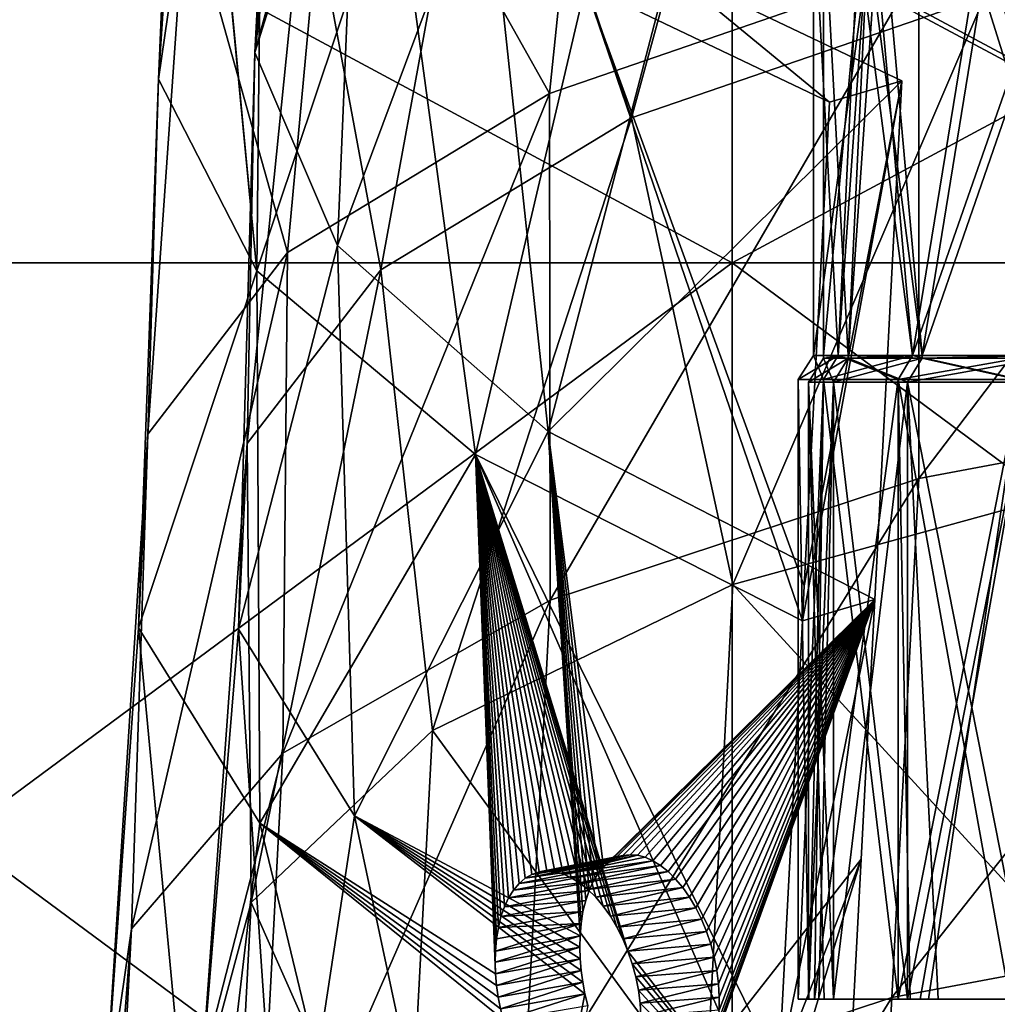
# Model space of a CAD drawing. Extents: x -1633 to 62, y -535 to 375.
# Tile 190 of 256: x -306 to -257, y 122 to 171. Entities that reach past the tile are written whole.
import ezdxf

# ---------------------------------------------------------------- set-up
doc = ezdxf.new("R2010")
doc.units = 0
doc.header["$LTSCALE"] = 33.374815
for name, color, linetype in [('1266', 7, 'CONTINUOUS'), ('1269', 7, 'CONTINUOUS'), ('1270', 7, 'CONTINUOUS'), ('1271', 7, 'CONTINUOUS'), ('1272', 7, 'CONTINUOUS'), ('1279', 7, 'CONTINUOUS'), ('409', 7, 'CONTINUOUS'), ('411', 7, 'CONTINUOUS'), ('54', 7, 'CONTINUOUS'), ('57', 7, 'CONTINUOUS'), ('58', 7, 'CONTINUOUS'), ('59', 7, 'CONTINUOUS'), ('60', 7, 'CONTINUOUS'), ('61', 7, 'CONTINUOUS'), ('62', 7, 'CONTINUOUS'), ('63', 7, 'CONTINUOUS')]:
    doc.layers.add(name, color=color, linetype=linetype)

msp = doc.modelspace()

# ---------------------------------------------------------------- linework, layer by layer
at = {"layer": '1266', "linetype": 'CONTINUOUS'}
for points in [[(-294.241, 169.546, -258.273), (-291.717, 178.9, -283.487), (-292.69, 199.049, -258.531), (-294.241, 169.546, -258.273)], [(-292.393, 192.573, -241.357), (-294.241, 169.546, -258.273), (-292.69, 199.049, -258.531), (-292.393, 192.573, -241.357)], [(-282.723, 187.455, -307.478), (-275.537, 166.303, -330.714), (-267.801, 194.695, -328.799), (-282.723, 187.455, -307.478)], [(-275.537, 166.303, -330.714), (-257.983, 172.356, -349.246), (-267.801, 194.695, -328.799), (-275.537, 166.303, -330.714)], [(-291.64, 190.458, -235.84), (-294.241, 169.546, -258.273), (-292.393, 192.573, -241.357), (-291.64, 190.458, -235.84)], [(-289.05, 186.063, -224.52), (-294.241, 169.546, -258.273), (-291.64, 190.458, -235.84), (-289.05, 186.063, -224.52)], [(-291.717, 178.9, -283.487), (-287.984, 158.745, -308.893), (-282.723, 187.455, -307.478), (-291.717, 178.9, -283.487)], [(-287.984, 158.745, -308.893), (-275.537, 166.303, -330.714), (-282.723, 187.455, -307.478), (-287.984, 158.745, -308.893)], [(-290.143, 159.957, -233.355), (-294.241, 169.546, -258.273), (-289.05, 186.063, -224.52), (-290.143, 159.957, -233.355)], [(-282.767, 179.712, -208.512), (-290.143, 159.957, -233.355), (-289.05, 186.063, -224.52), (-282.767, 179.712, -208.512)], [(-279.67, 150.711, -210.237), (-290.143, 159.957, -233.355), (-282.767, 179.712, -208.512), (-279.67, 150.711, -210.237)], [(-273.705, 173.68, -193.742), (-279.67, 150.711, -210.237), (-282.767, 179.712, -208.512), (-273.705, 173.68, -193.742)], [(-294.619, 150.113, -285.025), (-287.984, 158.745, -308.893), (-291.717, 178.9, -283.487), (-294.619, 150.113, -285.025)], [(-294.241, 169.546, -258.273), (-294.619, 150.113, -285.025), (-291.717, 178.9, -283.487), (-294.241, 169.546, -258.273)], [(-257.983, 172.356, -349.246), (-250.553, 148.592, -365.573), (-236.323, 176.56, -363.436), (-257.983, 172.356, -349.246)], [(-262.104, 168.135, -180.617), (-279.67, 150.711, -210.237), (-273.705, 173.68, -193.742), (-262.104, 168.135, -180.617)], [(-275.537, 166.303, -330.714), (-270.503, 143.104, -348.208), (-257.983, 172.356, -349.246), (-275.537, 166.303, -330.714)], [(-270.503, 143.104, -348.208), (-250.553, 148.592, -365.573), (-257.983, 172.356, -349.246), (-270.503, 143.104, -348.208)], [(-295.062, 140.897, -260.467), (-294.619, 150.113, -285.025), (-294.241, 169.546, -258.273), (-295.062, 140.897, -260.467)], [(-290.143, 159.957, -233.355), (-295.062, 140.897, -260.467), (-294.241, 169.546, -258.273), (-290.143, 159.957, -233.355)], [(-263.453, 142.365, -190.312), (-279.67, 150.711, -210.237), (-262.104, 168.135, -180.617), (-263.453, 142.365, -190.312)], [(-287.984, 158.745, -308.893), (-285.425, 135.864, -326.888), (-275.537, 166.303, -330.714), (-287.984, 158.745, -308.893)], [(-285.425, 135.864, -326.888), (-270.503, 143.104, -348.208), (-275.537, 166.303, -330.714), (-285.425, 135.864, -326.888)], [(-289.289, 131.622, -236.616), (-295.062, 140.897, -260.467), (-290.143, 159.957, -233.355), (-289.289, 131.622, -236.616)], [(-279.67, 150.711, -210.237), (-289.289, 131.622, -236.616), (-290.143, 159.957, -233.355), (-279.67, 150.711, -210.237)], [(-294.619, 150.113, -285.025), (-294.419, 127.31, -302.897), (-287.984, 158.745, -308.893), (-294.619, 150.113, -285.025)], [(-294.419, 127.31, -302.897), (-285.425, 135.864, -326.888), (-287.984, 158.745, -308.893), (-294.419, 127.31, -302.897)], [(-278.092, 125.65, -214.741), (-289.289, 131.622, -236.616), (-279.67, 150.711, -210.237), (-278.092, 125.65, -214.741)], [(-278.039, 126.27, -214.474), (-278.092, 125.65, -214.741), (-279.67, 150.711, -210.237), (-278.039, 126.27, -214.474)], [(-277.945, 126.86, -214.15), (-278.039, 126.27, -214.474), (-279.67, 150.711, -210.237), (-277.945, 126.86, -214.15)], [(-277.812, 127.409, -213.776), (-277.945, 126.86, -214.15), (-279.67, 150.711, -210.237), (-277.812, 127.409, -213.776)], [(-277.642, 127.91, -213.358), (-277.812, 127.409, -213.776), (-279.67, 150.711, -210.237), (-277.642, 127.91, -213.358)], [(-277.436, 128.358, -212.899), (-277.642, 127.91, -213.358), (-279.67, 150.711, -210.237), (-277.436, 128.358, -212.899)], [(-277.196, 128.749, -212.405), (-277.436, 128.358, -212.899), (-279.67, 150.711, -210.237), (-277.196, 128.749, -212.405)], [(-276.927, 129.074, -211.887), (-277.196, 128.749, -212.405), (-279.67, 150.711, -210.237), (-276.927, 129.074, -211.887)], [(-263.453, 142.365, -190.312), (-276.927, 129.074, -211.887), (-279.67, 150.711, -210.237), (-263.453, 142.365, -190.312)], [(-296.943, 117.956, -277.682), (-294.419, 127.31, -302.897), (-294.619, 150.113, -285.025), (-296.943, 117.956, -277.682)], [(-295.062, 140.897, -260.467), (-296.943, 117.956, -277.682), (-294.619, 150.113, -285.025), (-295.062, 140.897, -260.467)], [(-270.503, 143.104, -348.208), (-251.904, 122.797, -375.277), (-250.553, 148.592, -365.573), (-270.503, 143.104, -348.208)], [(-285.425, 135.864, -326.888), (-271.854, 117.309, -357.913), (-270.503, 143.104, -348.208), (-285.425, 135.864, -326.888)], [(-271.854, 117.309, -357.913), (-251.904, 122.797, -375.277), (-270.503, 143.104, -348.208), (-271.854, 117.309, -357.913)], [(-276.63, 129.332, -211.35), (-276.927, 129.074, -211.887), (-263.453, 142.365, -190.312), (-276.63, 129.332, -211.35)], [(-276.309, 129.522, -210.799), (-276.63, 129.332, -211.35), (-263.453, 142.365, -190.312), (-276.309, 129.522, -210.799)], [(-275.967, 129.639, -210.243), (-276.309, 129.522, -210.799), (-263.453, 142.365, -190.312), (-275.967, 129.639, -210.243)], [(-275.609, 129.684, -209.691), (-275.967, 129.639, -210.243), (-263.453, 142.365, -190.312), (-275.609, 129.684, -209.691)], [(-275.238, 129.656, -209.147), (-275.609, 129.684, -209.691), (-263.453, 142.365, -190.312), (-275.238, 129.656, -209.147)], [(-274.858, 129.556, -208.618), (-275.238, 129.656, -209.147), (-263.453, 142.365, -190.312), (-274.858, 129.556, -208.618)], [(-274.475, 129.385, -208.113), (-274.858, 129.556, -208.618), (-263.453, 142.365, -190.312), (-274.475, 129.385, -208.113)], [(-274.092, 129.146, -207.636), (-274.475, 129.385, -208.113), (-263.453, 142.365, -190.312), (-274.092, 129.146, -207.636)], [(-273.713, 128.841, -207.192), (-274.092, 129.146, -207.636), (-263.453, 142.365, -190.312), (-273.713, 128.841, -207.192)], [(-273.345, 128.473, -206.787), (-273.713, 128.841, -207.192), (-263.453, 142.365, -190.312), (-273.345, 128.473, -206.787)], [(-272.992, 128.048, -206.427), (-273.345, 128.473, -206.787), (-263.453, 142.365, -190.312), (-272.992, 128.048, -206.427)], [(-272.657, 127.568, -206.115), (-272.992, 128.048, -206.427), (-263.453, 142.365, -190.312), (-272.657, 127.568, -206.115)], [(-272.346, 127.041, -205.855), (-272.657, 127.568, -206.115), (-263.453, 142.365, -190.312), (-272.346, 127.041, -205.855)], [(-272.065, 126.473, -205.65), (-272.346, 127.041, -205.855), (-263.453, 142.365, -190.312), (-272.065, 126.473, -205.65)], [(-271.816, 125.87, -205.504), (-272.065, 126.473, -205.65), (-263.453, 142.365, -190.312), (-271.816, 125.87, -205.504)], [(-271.602, 125.237, -205.416), (-271.816, 125.87, -205.504), (-263.453, 142.365, -190.312), (-271.602, 125.237, -205.416)], [(-271.43, 124.586, -205.389), (-271.602, 125.237, -205.416), (-263.453, 142.365, -190.312), (-271.43, 124.586, -205.389)], [(-271.585, 119.935, -207.024), (-271.435, 120.395, -206.686), (-263.453, 142.365, -190.312), (-271.585, 119.935, -207.024)], [(-264.129, 129.468, -195.164), (-271.585, 119.935, -207.024), (-263.453, 142.365, -190.312), (-264.129, 129.468, -195.164)], [(-271.435, 120.395, -206.686), (-271.317, 120.89, -206.381), (-263.453, 142.365, -190.312), (-271.435, 120.395, -206.686)], [(-271.3, 123.926, -205.424), (-271.43, 124.586, -205.389), (-263.453, 142.365, -190.312), (-271.3, 123.926, -205.424)], [(-271.317, 120.89, -206.381), (-271.234, 121.413, -206.112), (-263.453, 142.365, -190.312), (-271.317, 120.89, -206.381)], [(-271.216, 123.261, -205.519), (-271.3, 123.926, -205.424), (-263.453, 142.365, -190.312), (-271.216, 123.261, -205.519)], [(-271.234, 121.413, -206.112), (-271.187, 121.956, -205.884), (-263.453, 142.365, -190.312), (-271.234, 121.413, -206.112)], [(-271.178, 122.6, -205.673), (-271.216, 123.261, -205.519), (-263.453, 142.365, -190.312), (-271.178, 122.6, -205.673)], [(-271.187, 121.956, -205.884), (-271.178, 122.6, -205.673), (-263.453, 142.365, -190.312), (-271.187, 121.956, -205.884)], [(-292.845, 108.366, -252.765), (-296.943, 117.956, -277.682), (-295.062, 140.897, -260.467), (-292.845, 108.366, -252.765)], [(-289.289, 131.622, -236.616), (-292.845, 108.366, -252.765), (-295.062, 140.897, -260.467), (-289.289, 131.622, -236.616)], [(-294.419, 127.31, -302.897), (-286.776, 110.069, -336.592), (-285.425, 135.864, -326.888), (-294.419, 127.31, -302.897)], [(-286.776, 110.069, -336.592), (-271.854, 117.309, -357.913), (-285.425, 135.864, -326.888), (-286.776, 110.069, -336.592)], [(-282.372, 99.12, -229.646), (-292.845, 108.366, -252.765), (-289.289, 131.622, -236.616), (-282.372, 99.12, -229.646)], [(-277.848, 122.767, -215.193), (-282.372, 99.12, -229.646), (-289.289, 131.622, -236.616), (-277.848, 122.767, -215.193)], [(-277.848, 122.767, -215.193), (-289.289, 131.622, -236.616), (-277.959, 123.345, -215.199), (-277.848, 122.767, -215.193)], [(-277.959, 123.345, -215.199), (-289.289, 131.622, -236.616), (-278.038, 123.928, -215.157), (-277.959, 123.345, -215.199)], [(-278.038, 123.928, -215.157), (-289.289, 131.622, -236.616), (-278.087, 124.512, -215.066), (-278.038, 123.928, -215.157)], [(-278.087, 124.512, -215.066), (-289.289, 131.622, -236.616), (-278.106, 125.089, -214.927), (-278.087, 124.512, -215.066)], [(-278.106, 125.089, -214.927), (-289.289, 131.622, -236.616), (-278.092, 125.65, -214.741), (-278.106, 125.089, -214.927)], [(-264.804, 116.57, -200.017), (-271.585, 119.935, -207.024), (-264.129, 129.468, -195.164), (-264.804, 116.57, -200.017)], [(-296.943, 117.956, -277.682), (-295.77, 101.514, -312.602), (-294.419, 127.31, -302.897), (-296.943, 117.956, -277.682)], [(-295.77, 101.514, -312.602), (-286.776, 110.069, -336.592), (-294.419, 127.31, -302.897), (-295.77, 101.514, -312.602)], [(-277.708, 122.196, -215.137), (-282.372, 99.12, -229.646), (-277.848, 122.767, -215.193), (-277.708, 122.196, -215.137)], [(-271.854, 117.309, -357.913), (-253.255, 97.002, -384.982), (-251.904, 122.797, -375.277), (-271.854, 117.309, -357.913)]]:
    msp.add_3dface(points, dxfattribs=at)
at = {"layer": '1269', "linetype": 'CONTINUOUS'}
for points in [[(-263.453, 142.365, -190.312), (-262.104, 168.135, -180.617), (-267.046, 141.307, -186.999), (-263.453, 142.365, -190.312)], [(-267.046, 141.307, -186.999), (-262.104, 168.135, -180.617), (-266.955, 143.038, -186.348), (-267.046, 141.307, -186.999)], [(-266.955, 143.038, -186.348), (-262.104, 168.135, -180.617), (-265.696, 167.076, -177.304), (-266.955, 143.038, -186.348)], [(-264.129, 129.468, -195.164), (-263.453, 142.365, -190.312), (-268.214, 118.999, -195.392), (-264.129, 129.468, -195.164)], [(-268.214, 118.999, -195.392), (-263.453, 142.365, -190.312), (-267.046, 141.307, -186.999), (-268.214, 118.999, -195.392)], [(-264.804, 116.57, -200.017), (-264.129, 129.468, -195.164), (-268.397, 115.512, -196.704), (-264.804, 116.57, -200.017)], [(-268.397, 115.512, -196.704), (-264.129, 129.468, -195.164), (-268.214, 118.999, -195.392), (-268.397, 115.512, -196.704)]]:
    msp.add_3dface(points, dxfattribs=at)
at = {"layer": '1270', "linetype": 'CONTINUOUS'}
for points in [[(-265.696, 167.076, -177.304), (-273.705, 173.68, -193.742), (-277.824, 172.874, -191.025), (-265.696, 167.076, -177.304)], [(-262.104, 168.135, -180.617), (-273.705, 173.68, -193.742), (-265.696, 167.076, -177.304), (-262.104, 168.135, -180.617)]]:
    msp.add_3dface(points, dxfattribs=at)
at = {"layer": '1271', "linetype": 'CONTINUOUS'}
for points in [[(-297.408, 192.796, -241.251), (-297.713, 199.183, -258.188), (-299.03, 168.22, -254.083), (-297.408, 192.796, -241.251)], [(-297.713, 199.183, -258.188), (-297.674, 177.595, -279.19), (-299.03, 168.22, -254.083), (-297.713, 199.183, -258.188)], [(-276.872, 193.918, -325.471), (-279.611, 167.508, -333.349), (-290.152, 186.319, -303.426), (-276.872, 193.918, -325.471)], [(-261.26, 173.835, -352.721), (-279.611, 167.508, -333.349), (-276.872, 193.918, -325.471), (-261.26, 173.835, -352.721)], [(-297.408, 192.796, -241.251), (-299.03, 168.22, -254.083), (-294.146, 158.706, -229.472), (-297.408, 192.796, -241.251)], [(-297.362, 192.625, -240.804), (-297.408, 192.796, -241.251), (-294.146, 158.706, -229.472), (-297.362, 192.625, -240.804)], [(-293.866, 185.819, -223.199), (-297.362, 192.625, -240.804), (-294.146, 158.706, -229.472), (-293.866, 185.819, -223.199)], [(-290.152, 186.319, -303.426), (-292.626, 159.608, -310.539), (-297.674, 177.595, -279.19), (-290.152, 186.319, -303.426)], [(-279.611, 167.508, -333.349), (-292.626, 159.608, -310.539), (-290.152, 186.319, -303.426), (-279.611, 167.508, -333.349)], [(-287.297, 179.179, -206.464), (-293.866, 185.819, -223.199), (-294.146, 158.706, -229.472), (-287.297, 179.179, -206.464)], [(-287.297, 179.179, -206.464), (-294.146, 158.706, -229.472), (-283.287, 149.569, -206.697), (-287.297, 179.179, -206.464)], [(-277.824, 172.874, -191.025), (-287.297, 179.179, -206.464), (-283.287, 149.569, -206.697), (-277.824, 172.874, -191.025)], [(-238.911, 152.576, -377.783), (-261.261, 148.386, -363.535), (-238.616, 178.229, -367.554), (-238.911, 152.576, -377.783)], [(-238.616, 178.229, -367.554), (-261.261, 148.386, -363.535), (-261.26, 173.835, -352.721), (-238.616, 178.229, -367.554)], [(-292.626, 159.608, -310.539), (-299.564, 150.585, -285.589), (-297.674, 177.595, -279.19), (-292.626, 159.608, -310.539)], [(-297.674, 177.595, -279.19), (-299.564, 150.585, -285.589), (-299.03, 168.22, -254.083), (-297.674, 177.595, -279.19)], [(-261.26, 173.835, -352.721), (-279.574, 142.327, -344.881), (-279.611, 167.508, -333.349), (-261.26, 173.835, -352.721)], [(-261.261, 148.386, -363.535), (-279.574, 142.327, -344.881), (-261.26, 173.835, -352.721), (-261.261, 148.386, -363.535)], [(-267.046, 141.307, -186.999), (-277.824, 172.874, -191.025), (-283.287, 149.569, -206.697), (-267.046, 141.307, -186.999)], [(-267.046, 141.307, -186.999), (-266.955, 143.038, -186.348), (-277.824, 172.874, -191.025), (-267.046, 141.307, -186.999)], [(-266.955, 143.038, -186.348), (-265.696, 167.076, -177.304), (-277.824, 172.874, -191.025), (-266.955, 143.038, -186.348)], [(-299.564, 150.585, -285.589), (-300.031, 140.951, -259.917), (-299.03, 168.22, -254.083), (-299.564, 150.585, -285.589)], [(-299.03, 168.22, -254.083), (-300.031, 140.951, -259.917), (-294.146, 158.706, -229.472), (-299.03, 168.22, -254.083)], [(-279.574, 142.327, -344.881), (-292.854, 134.729, -322.835), (-279.611, 167.508, -333.349), (-279.574, 142.327, -344.881)], [(-279.611, 167.508, -333.349), (-292.854, 134.729, -322.835), (-292.626, 159.608, -310.539), (-279.611, 167.508, -333.349)], [(-292.854, 134.729, -322.835), (-300.376, 126.005, -298.599), (-292.626, 159.608, -310.539), (-292.854, 134.729, -322.835)], [(-292.626, 159.608, -310.539), (-300.376, 126.005, -298.599), (-299.564, 150.585, -285.589), (-292.626, 159.608, -310.539)], [(-300.031, 140.951, -259.917), (-294.001, 131.254, -234.984), (-294.146, 158.706, -229.472), (-300.031, 140.951, -259.917)], [(-294.146, 158.706, -229.472), (-294.001, 131.254, -234.984), (-283.287, 149.569, -206.697), (-294.146, 158.706, -229.472)], [(-240.262, 126.781, -387.488), (-262.612, 122.591, -373.24), (-238.911, 152.576, -377.783), (-240.262, 126.781, -387.488)], [(-238.911, 152.576, -377.783), (-262.612, 122.591, -373.24), (-261.261, 148.386, -363.535), (-238.911, 152.576, -377.783)], [(-300.376, 126.005, -298.599), (-301.732, 116.63, -273.492), (-299.564, 150.585, -285.589), (-300.376, 126.005, -298.599)], [(-299.564, 150.585, -285.589), (-301.732, 116.63, -273.492), (-300.031, 140.951, -259.917), (-299.564, 150.585, -285.589)], [(-283.287, 149.569, -206.697), (-294.001, 131.254, -234.984), (-282.288, 123.767, -212.458), (-283.287, 149.569, -206.697)], [(-268.397, 115.512, -196.704), (-268.214, 118.999, -195.392), (-283.287, 149.569, -206.697), (-268.397, 115.512, -196.704)], [(-268.397, 115.512, -196.704), (-283.287, 149.569, -206.697), (-275.713, 124.888, -202.528), (-268.397, 115.512, -196.704)], [(-268.214, 118.999, -195.392), (-267.046, 141.307, -186.999), (-283.287, 149.569, -206.697), (-268.214, 118.999, -195.392)], [(-275.713, 124.888, -202.528), (-283.287, 149.569, -206.697), (-275.969, 125.498, -202.681), (-275.713, 124.888, -202.528)], [(-275.969, 125.498, -202.681), (-283.287, 149.569, -206.697), (-276.261, 126.079, -202.896), (-275.969, 125.498, -202.681)], [(-276.261, 126.079, -202.896), (-283.287, 149.569, -206.697), (-276.587, 126.623, -203.17), (-276.261, 126.079, -202.896)], [(-276.587, 126.623, -203.17), (-283.287, 149.569, -206.697), (-276.94, 127.124, -203.501), (-276.587, 126.623, -203.17)], [(-276.94, 127.124, -203.501), (-283.287, 149.569, -206.697), (-277.315, 127.571, -203.884), (-276.94, 127.124, -203.501)], [(-277.315, 127.571, -203.884), (-283.287, 149.569, -206.697), (-277.709, 127.96, -204.317), (-277.315, 127.571, -203.884)], [(-277.709, 127.96, -204.317), (-283.287, 149.569, -206.697), (-278.115, 128.286, -204.794), (-277.709, 127.96, -204.317)], [(-278.115, 128.286, -204.794), (-283.287, 149.569, -206.697), (-278.526, 128.542, -205.307), (-278.115, 128.286, -204.794)], [(-278.526, 128.542, -205.307), (-283.287, 149.569, -206.697), (-278.937, 128.725, -205.849), (-278.526, 128.542, -205.307)], [(-278.937, 128.725, -205.849), (-283.287, 149.569, -206.697), (-279.344, 128.835, -206.415), (-278.937, 128.725, -205.849)], [(-279.344, 128.835, -206.415), (-283.287, 149.569, -206.697), (-279.74, 128.868, -206.995), (-279.344, 128.835, -206.415)], [(-279.74, 128.868, -206.995), (-283.287, 149.569, -206.697), (-280.12, 128.825, -207.58), (-279.74, 128.868, -206.995)], [(-280.12, 128.825, -207.58), (-283.287, 149.569, -206.697), (-280.48, 128.706, -208.164), (-280.12, 128.825, -207.58)], [(-280.48, 128.706, -208.164), (-283.287, 149.569, -206.697), (-280.815, 128.515, -208.737), (-280.48, 128.706, -208.164)], [(-280.815, 128.515, -208.737), (-283.287, 149.569, -206.697), (-281.122, 128.255, -209.291), (-280.815, 128.515, -208.737)], [(-281.122, 128.255, -209.291), (-283.287, 149.569, -206.697), (-281.397, 127.929, -209.82), (-281.122, 128.255, -209.291)], [(-281.397, 127.929, -209.82), (-283.287, 149.569, -206.697), (-281.641, 127.54, -210.319), (-281.397, 127.929, -209.82)], [(-281.641, 127.54, -210.319), (-283.287, 149.569, -206.697), (-281.848, 127.098, -210.778), (-281.641, 127.54, -210.319)], [(-281.848, 127.098, -210.778), (-283.287, 149.569, -206.697), (-282.018, 126.607, -211.194), (-281.848, 127.098, -210.778)], [(-282.018, 126.607, -211.194), (-283.287, 149.569, -206.697), (-282.149, 126.07, -211.562), (-282.018, 126.607, -211.194)], [(-282.149, 126.07, -211.562), (-283.287, 149.569, -206.697), (-282.242, 125.495, -211.88), (-282.149, 126.07, -211.562)], [(-282.242, 125.495, -211.88), (-283.287, 149.569, -206.697), (-282.295, 124.892, -212.14), (-282.242, 125.495, -211.88)], [(-282.295, 124.892, -212.14), (-283.287, 149.569, -206.697), (-282.307, 124.338, -212.322), (-282.295, 124.892, -212.14)], [(-282.307, 124.338, -212.322), (-283.287, 149.569, -206.697), (-282.288, 123.767, -212.458), (-282.307, 124.338, -212.322)], [(-262.612, 122.591, -373.24), (-280.925, 116.532, -354.585), (-261.261, 148.386, -363.535), (-262.612, 122.591, -373.24)], [(-261.261, 148.386, -363.535), (-280.925, 116.532, -354.585), (-279.574, 142.327, -344.881), (-261.261, 148.386, -363.535)], [(-280.925, 116.532, -354.585), (-294.205, 108.934, -332.54), (-279.574, 142.327, -344.881), (-280.925, 116.532, -354.585)], [(-279.574, 142.327, -344.881), (-294.205, 108.934, -332.54), (-292.854, 134.729, -322.835), (-279.574, 142.327, -344.881)], [(-301.732, 116.63, -273.492), (-296.848, 107.115, -248.882), (-300.031, 140.951, -259.917), (-301.732, 116.63, -273.492)], [(-300.031, 140.951, -259.917), (-296.848, 107.115, -248.882), (-294.001, 131.254, -234.984), (-300.031, 140.951, -259.917)], [(-294.205, 108.934, -332.54), (-301.727, 100.209, -308.304), (-292.854, 134.729, -322.835), (-294.205, 108.934, -332.54)], [(-292.854, 134.729, -322.835), (-301.727, 100.209, -308.304), (-300.376, 126.005, -298.599), (-292.854, 134.729, -322.835)], [(-296.848, 107.115, -248.882), (-285.989, 97.978, -226.107), (-294.001, 131.254, -234.984), (-296.848, 107.115, -248.882)], [(-294.001, 131.254, -234.984), (-285.989, 97.978, -226.107), (-281.899, 121.469, -212.508), (-294.001, 131.254, -234.984)], [(-282.04, 122.025, -212.569), (-294.001, 131.254, -234.984), (-281.899, 121.469, -212.508), (-282.04, 122.025, -212.569)], [(-294.001, 131.254, -234.984), (-282.04, 122.025, -212.569), (-282.154, 122.605, -212.582), (-294.001, 131.254, -234.984)], [(-282.288, 123.767, -212.458), (-294.001, 131.254, -234.984), (-282.237, 123.187, -212.545), (-282.288, 123.767, -212.458)], [(-282.237, 123.187, -212.545), (-294.001, 131.254, -234.984), (-282.154, 122.605, -212.582), (-282.237, 123.187, -212.545)], [(-241.613, 100.986, -397.193), (-263.963, 96.796, -382.945), (-240.262, 126.781, -387.488), (-241.613, 100.986, -397.193)], [(-240.262, 126.781, -387.488), (-263.963, 96.796, -382.945), (-262.612, 122.591, -373.24), (-240.262, 126.781, -387.488)], [(-301.727, 100.209, -308.304), (-303.083, 90.835, -283.197), (-300.376, 126.005, -298.599), (-301.727, 100.209, -308.304)], [(-300.376, 126.005, -298.599), (-303.083, 90.835, -283.197), (-301.732, 116.63, -273.492), (-300.376, 126.005, -298.599)], [(-275.495, 124.252, -202.435), (-268.397, 115.512, -196.704), (-275.713, 124.888, -202.528), (-275.495, 124.252, -202.435)], [(-275.32, 123.606, -202.405), (-268.397, 115.512, -196.704), (-275.495, 124.252, -202.435), (-275.32, 123.606, -202.405)], [(-275.19, 122.954, -202.436), (-268.397, 115.512, -196.704), (-275.32, 123.606, -202.405), (-275.19, 122.954, -202.436)], [(-275.105, 122.302, -202.526), (-268.397, 115.512, -196.704), (-275.19, 122.954, -202.436), (-275.105, 122.302, -202.526)], [(-263.963, 96.796, -382.945), (-282.276, 90.737, -364.29), (-262.612, 122.591, -373.24), (-263.963, 96.796, -382.945)], [(-262.612, 122.591, -373.24), (-282.276, 90.737, -364.29), (-280.925, 116.532, -354.585), (-262.612, 122.591, -373.24)], [(-275.067, 121.656, -202.676), (-268.397, 115.512, -196.704), (-275.105, 122.302, -202.526), (-275.067, 121.656, -202.676)]]:
    msp.add_3dface(points, dxfattribs=at)
at = {"layer": '1272', "linetype": 'CONTINUOUS'}
for points in [[(-278.106, 125.089, -214.927), (-278.092, 125.65, -214.741), (-282.307, 124.338, -212.322), (-278.106, 125.089, -214.927)], [(-278.092, 125.65, -214.741), (-282.295, 124.892, -212.14), (-282.307, 124.338, -212.322), (-278.092, 125.65, -214.741)], [(-278.106, 125.089, -214.927), (-282.307, 124.338, -212.322), (-282.288, 123.767, -212.458), (-278.106, 125.089, -214.927)], [(-278.087, 124.512, -215.066), (-278.106, 125.089, -214.927), (-282.288, 123.767, -212.458), (-278.087, 124.512, -215.066)], [(-278.087, 124.512, -215.066), (-282.288, 123.767, -212.458), (-282.237, 123.187, -212.545), (-278.087, 124.512, -215.066)], [(-278.038, 123.928, -215.157), (-278.087, 124.512, -215.066), (-282.237, 123.187, -212.545), (-278.038, 123.928, -215.157)], [(-278.038, 123.928, -215.157), (-282.237, 123.187, -212.545), (-282.154, 122.605, -212.582), (-278.038, 123.928, -215.157)], [(-277.959, 123.345, -215.199), (-278.038, 123.928, -215.157), (-282.154, 122.605, -212.582), (-277.959, 123.345, -215.199)], [(-282.04, 122.025, -212.569), (-277.959, 123.345, -215.199), (-282.154, 122.605, -212.582), (-282.04, 122.025, -212.569)], [(-277.848, 122.767, -215.193), (-277.959, 123.345, -215.199), (-282.04, 122.025, -212.569), (-277.848, 122.767, -215.193)], [(-277.848, 122.767, -215.193), (-282.04, 122.025, -212.569), (-281.899, 121.469, -212.508), (-277.848, 122.767, -215.193)], [(-277.708, 122.196, -215.137), (-277.848, 122.767, -215.193), (-281.899, 121.469, -212.508), (-277.708, 122.196, -215.137)]]:
    msp.add_3dface(points, dxfattribs=at)
at = {"layer": '1279', "linetype": 'CONTINUOUS'}
for points in [[(-275.967, 129.639, -210.243), (-275.609, 129.684, -209.691), (-279.74, 128.868, -206.995), (-275.967, 129.639, -210.243)], [(-275.609, 129.684, -209.691), (-279.344, 128.835, -206.415), (-279.74, 128.868, -206.995), (-275.609, 129.684, -209.691)], [(-275.609, 129.684, -209.691), (-275.238, 129.656, -209.147), (-279.344, 128.835, -206.415), (-275.609, 129.684, -209.691)], [(-276.927, 129.074, -211.887), (-276.63, 129.332, -211.35), (-280.815, 128.515, -208.737), (-276.927, 129.074, -211.887)], [(-276.63, 129.332, -211.35), (-280.48, 128.706, -208.164), (-280.815, 128.515, -208.737), (-276.63, 129.332, -211.35)], [(-276.63, 129.332, -211.35), (-276.309, 129.522, -210.799), (-280.48, 128.706, -208.164), (-276.63, 129.332, -211.35)], [(-276.309, 129.522, -210.799), (-280.12, 128.825, -207.58), (-280.48, 128.706, -208.164), (-276.309, 129.522, -210.799)], [(-276.309, 129.522, -210.799), (-275.967, 129.639, -210.243), (-280.12, 128.825, -207.58), (-276.309, 129.522, -210.799)], [(-275.967, 129.639, -210.243), (-279.74, 128.868, -206.995), (-280.12, 128.825, -207.58), (-275.967, 129.639, -210.243)], [(-275.238, 129.656, -209.147), (-278.937, 128.725, -205.849), (-279.344, 128.835, -206.415), (-275.238, 129.656, -209.147)], [(-275.238, 129.656, -209.147), (-274.858, 129.556, -208.618), (-278.937, 128.725, -205.849), (-275.238, 129.656, -209.147)], [(-274.858, 129.556, -208.618), (-274.475, 129.385, -208.113), (-278.937, 128.725, -205.849), (-274.858, 129.556, -208.618)], [(-274.475, 129.385, -208.113), (-278.526, 128.542, -205.307), (-278.937, 128.725, -205.849), (-274.475, 129.385, -208.113)], [(-274.475, 129.385, -208.113), (-274.092, 129.146, -207.636), (-278.526, 128.542, -205.307), (-274.475, 129.385, -208.113)], [(-277.436, 128.358, -212.899), (-277.196, 128.749, -212.405), (-281.397, 127.929, -209.82), (-277.436, 128.358, -212.899)], [(-277.196, 128.749, -212.405), (-281.122, 128.255, -209.291), (-281.397, 127.929, -209.82), (-277.196, 128.749, -212.405)], [(-277.196, 128.749, -212.405), (-276.927, 129.074, -211.887), (-281.122, 128.255, -209.291), (-277.196, 128.749, -212.405)], [(-276.927, 129.074, -211.887), (-280.815, 128.515, -208.737), (-281.122, 128.255, -209.291), (-276.927, 129.074, -211.887)], [(-274.092, 129.146, -207.636), (-278.115, 128.286, -204.794), (-278.526, 128.542, -205.307), (-274.092, 129.146, -207.636)], [(-274.092, 129.146, -207.636), (-273.713, 128.841, -207.192), (-278.115, 128.286, -204.794), (-274.092, 129.146, -207.636)], [(-273.713, 128.841, -207.192), (-277.709, 127.96, -204.317), (-278.115, 128.286, -204.794), (-273.713, 128.841, -207.192)], [(-273.713, 128.841, -207.192), (-273.345, 128.473, -206.787), (-277.709, 127.96, -204.317), (-273.713, 128.841, -207.192)], [(-277.642, 127.91, -213.358), (-277.436, 128.358, -212.899), (-281.641, 127.54, -210.319), (-277.642, 127.91, -213.358)], [(-277.436, 128.358, -212.899), (-281.397, 127.929, -209.82), (-281.641, 127.54, -210.319), (-277.436, 128.358, -212.899)], [(-273.345, 128.473, -206.787), (-277.315, 127.571, -203.884), (-277.709, 127.96, -204.317), (-273.345, 128.473, -206.787)], [(-273.345, 128.473, -206.787), (-272.992, 128.048, -206.427), (-277.315, 127.571, -203.884), (-273.345, 128.473, -206.787)], [(-277.812, 127.409, -213.776), (-277.642, 127.91, -213.358), (-281.848, 127.098, -210.778), (-277.812, 127.409, -213.776)], [(-277.642, 127.91, -213.358), (-281.641, 127.54, -210.319), (-281.848, 127.098, -210.778), (-277.642, 127.91, -213.358)], [(-272.992, 128.048, -206.427), (-276.94, 127.124, -203.501), (-277.315, 127.571, -203.884), (-272.992, 128.048, -206.427)], [(-272.992, 128.048, -206.427), (-272.657, 127.568, -206.115), (-276.94, 127.124, -203.501), (-272.992, 128.048, -206.427)], [(-277.945, 126.86, -214.15), (-277.812, 127.409, -213.776), (-282.018, 126.607, -211.194), (-277.945, 126.86, -214.15)], [(-277.812, 127.409, -213.776), (-281.848, 127.098, -210.778), (-282.018, 126.607, -211.194), (-277.812, 127.409, -213.776)], [(-272.657, 127.568, -206.115), (-276.587, 126.623, -203.17), (-276.94, 127.124, -203.501), (-272.657, 127.568, -206.115)], [(-272.657, 127.568, -206.115), (-272.346, 127.041, -205.855), (-276.587, 126.623, -203.17), (-272.657, 127.568, -206.115)], [(-278.039, 126.27, -214.474), (-277.945, 126.86, -214.15), (-282.149, 126.07, -211.562), (-278.039, 126.27, -214.474)], [(-277.945, 126.86, -214.15), (-282.018, 126.607, -211.194), (-282.149, 126.07, -211.562), (-277.945, 126.86, -214.15)], [(-272.346, 127.041, -205.855), (-276.261, 126.079, -202.896), (-276.587, 126.623, -203.17), (-272.346, 127.041, -205.855)], [(-272.346, 127.041, -205.855), (-272.065, 126.473, -205.65), (-276.261, 126.079, -202.896), (-272.346, 127.041, -205.855)], [(-278.092, 125.65, -214.741), (-278.039, 126.27, -214.474), (-282.295, 124.892, -212.14), (-278.092, 125.65, -214.741)], [(-278.039, 126.27, -214.474), (-282.242, 125.495, -211.88), (-282.295, 124.892, -212.14), (-278.039, 126.27, -214.474)], [(-278.039, 126.27, -214.474), (-282.149, 126.07, -211.562), (-282.242, 125.495, -211.88), (-278.039, 126.27, -214.474)], [(-272.065, 126.473, -205.65), (-275.969, 125.498, -202.681), (-276.261, 126.079, -202.896), (-272.065, 126.473, -205.65)], [(-272.065, 126.473, -205.65), (-271.816, 125.87, -205.504), (-275.969, 125.498, -202.681), (-272.065, 126.473, -205.65)], [(-271.816, 125.87, -205.504), (-275.713, 124.888, -202.528), (-275.969, 125.498, -202.681), (-271.816, 125.87, -205.504)], [(-271.816, 125.87, -205.504), (-271.602, 125.237, -205.416), (-275.713, 124.888, -202.528), (-271.816, 125.87, -205.504)], [(-271.602, 125.237, -205.416), (-275.495, 124.252, -202.435), (-275.713, 124.888, -202.528), (-271.602, 125.237, -205.416)], [(-271.602, 125.237, -205.416), (-271.43, 124.586, -205.389), (-275.495, 124.252, -202.435), (-271.602, 125.237, -205.416)], [(-271.43, 124.586, -205.389), (-275.32, 123.606, -202.405), (-275.495, 124.252, -202.435), (-271.43, 124.586, -205.389)], [(-271.43, 124.586, -205.389), (-271.3, 123.926, -205.424), (-275.32, 123.606, -202.405), (-271.43, 124.586, -205.389)], [(-271.3, 123.926, -205.424), (-275.19, 122.954, -202.436), (-275.32, 123.606, -202.405), (-271.3, 123.926, -205.424)], [(-271.3, 123.926, -205.424), (-271.216, 123.261, -205.519), (-275.19, 122.954, -202.436), (-271.3, 123.926, -205.424)], [(-271.216, 123.261, -205.519), (-275.105, 122.302, -202.526), (-275.19, 122.954, -202.436), (-271.216, 123.261, -205.519)], [(-271.216, 123.261, -205.519), (-271.178, 122.6, -205.673), (-275.105, 122.302, -202.526), (-271.216, 123.261, -205.519)], [(-271.178, 122.6, -205.673), (-275.067, 121.656, -202.676), (-275.105, 122.302, -202.526), (-271.178, 122.6, -205.673)], [(-271.178, 122.6, -205.673), (-271.187, 121.956, -205.884), (-275.067, 121.656, -202.676), (-271.178, 122.6, -205.673)]]:
    msp.add_3dface(points, dxfattribs=at)
at = {"layer": '409', "color": 7, "linetype": 'CONTINUOUS'}
for points in [[(-347.429, 102.148, -200.476), (-347.429, 159.099, -159.099), (-270.544, 102.148, -200.476), (-347.429, 102.148, -200.476)], [(-270.544, 102.148, -200.476), (-347.429, 159.099, -159.099), (-270.544, 159.099, -159.099), (-270.544, 102.148, -200.476)], [(-270.544, 102.148, -200.476), (-270.544, 159.099, -159.099), (-193.658, 102.148, -200.476), (-270.544, 102.148, -200.476)], [(-193.658, 102.148, -200.476), (-270.544, 159.099, -159.099), (-193.658, 159.099, -159.099), (-193.658, 102.148, -200.476)]]:
    msp.add_3dface(points, dxfattribs=at)
at = {"layer": '411', "color": 7, "linetype": 'CONTINUOUS'}
for points in [[(-270.544, 159.099, -159.099), (-347.429, 159.099, -159.099), (-347.429, 200.476, -102.148), (-270.544, 159.099, -159.099)], [(-270.544, 159.099, -159.099), (-347.429, 200.476, -102.148), (-270.544, 200.476, -102.148), (-270.544, 159.099, -159.099)], [(-347.429, 200.476, 102.148), (-347.429, 159.099, 159.099), (-270.544, 200.476, 102.148), (-347.429, 200.476, 102.148)], [(-270.544, 200.476, 102.148), (-347.429, 159.099, 159.099), (-270.544, 159.099, 159.099), (-270.544, 200.476, 102.148)], [(-193.658, 159.099, -159.099), (-270.544, 159.099, -159.099), (-270.544, 200.476, -102.148), (-193.658, 159.099, -159.099)], [(-193.658, 159.099, -159.099), (-270.544, 200.476, -102.148), (-193.658, 200.476, -102.148), (-193.658, 159.099, -159.099)], [(-270.544, 200.476, 102.148), (-270.544, 159.099, 159.099), (-193.658, 200.476, 102.148), (-270.544, 200.476, 102.148)], [(-193.658, 200.476, 102.148), (-270.544, 159.099, 159.099), (-193.658, 159.099, 159.099), (-193.658, 200.476, 102.148)], [(-347.429, 159.099, 159.099), (-347.429, 102.148, 200.476), (-270.544, 159.099, 159.099), (-347.429, 159.099, 159.099)], [(-270.544, 159.099, 159.099), (-347.429, 102.148, 200.476), (-270.544, 102.148, 200.476), (-270.544, 159.099, 159.099)], [(-270.544, 159.099, 159.099), (-270.544, 102.148, 200.476), (-193.658, 159.099, 159.099), (-270.544, 159.099, 159.099)], [(-193.658, 159.099, 159.099), (-270.544, 102.148, 200.476), (-193.658, 102.148, 200.476), (-193.658, 159.099, 159.099)]]:
    msp.add_3dface(points, dxfattribs=at)
at = {"layer": '54', "color": 7, "linetype": 'CONTINUOUS'}
for points in [[(-263.98, 181.328, 19.813), (-261.581, 154.5, 31.056), (-256.547, 185.331, 40.674), (-263.98, 181.328, 19.813)], [(-261.581, 154.5, 31.056), (-255.546, 154.5, 45.626), (-256.547, 185.331, 40.674), (-261.581, 154.5, 31.056)], [(-256.547, 168.897, -44.974), (-263.98, 172.9, -24.113), (-256.547, 182.791, -49.037), (-256.547, 168.897, -44.974)], [(-266.5, 177.114, -2.15), (-265.263, 154.5, 15.722), (-263.98, 181.328, 19.813), (-266.5, 177.114, -2.15)], [(-265.263, 154.5, 15.722), (-261.581, 154.5, 31.056), (-263.98, 181.328, 19.813), (-265.263, 154.5, 15.722)], [(-266.5, 154.5), (-265.263, 154.5, 15.722), (-266.5, 177.114, -2.15), (-266.5, 154.5)], [(-263.98, 172.9, -24.113), (-266.5, 154.5), (-266.5, 177.114, -2.15), (-263.98, 172.9, -24.113)], [(-265.263, 154.5, -15.722), (-266.5, 154.5), (-263.98, 172.9, -24.113), (-265.263, 154.5, -15.722)], [(-261.581, 154.5, -31.056), (-265.263, 154.5, -15.722), (-263.98, 172.9, -24.113), (-261.581, 154.5, -31.056)], [(-256.547, 168.897, -44.974), (-261.581, 154.5, -31.056), (-263.98, 172.9, -24.113), (-256.547, 168.897, -44.974)], [(-255.546, 154.5, -45.626), (-261.581, 154.5, -31.056), (-256.547, 168.897, -44.974), (-255.546, 154.5, -45.626)]]:
    msp.add_3dface(points, dxfattribs=at)
at = {"layer": '57', "color": 7, "linetype": 'CONTINUOUS'}
for points in [[(-263.493, 172.921, -24.003), (-256.097, 168.937, -44.761), (-263.493, 190.698, -29.202), (-263.493, 172.921, -24.003)], [(-263.493, 190.698, -29.202), (-256.097, 168.937, -44.761), (-256.097, 182.871, -48.835), (-263.493, 190.698, -29.202)], [(-256.097, 185.291, 40.461), (-261.106, 154.5, 30.901), (-263.493, 181.307, 19.703), (-256.097, 185.291, 40.461)], [(-255.101, 154.5, 45.399), (-261.106, 154.5, 30.901), (-256.097, 185.291, 40.461), (-255.101, 154.5, 45.399)], [(-264.769, 154.5, 15.643), (-266, 154.5), (-263.493, 181.307, 19.703), (-264.769, 154.5, 15.643)], [(-263.493, 181.307, 19.703), (-266, 154.5), (-266, 177.114, -2.15), (-263.493, 181.307, 19.703)], [(-261.106, 154.5, 30.901), (-264.769, 154.5, 15.643), (-263.493, 181.307, 19.703), (-261.106, 154.5, 30.901)], [(-266, 154.5), (-264.769, 154.5, -15.643), (-266, 177.114, -2.15), (-266, 154.5)], [(-266, 177.114, -2.15), (-264.769, 154.5, -15.643), (-263.493, 172.921, -24.003), (-266, 177.114, -2.15)], [(-264.769, 154.5, -15.643), (-261.106, 154.5, -30.901), (-263.493, 172.921, -24.003), (-264.769, 154.5, -15.643)], [(-263.493, 172.921, -24.003), (-261.106, 154.5, -30.901), (-256.097, 168.937, -44.761), (-263.493, 172.921, -24.003)], [(-261.106, 154.5, -30.901), (-255.101, 154.5, -45.399), (-256.097, 168.937, -44.761), (-261.106, 154.5, -30.901)]]:
    msp.add_3dface(points, dxfattribs=at)
at = {"layer": '58', "color": 7, "linetype": 'CONTINUOUS'}
for points in [[(-264.769, 154.5, -15.643), (-266, 154.5), (-264.769, 154.356, -15.643), (-264.769, 154.5, -15.643)], [(-266, 154.5), (-264.769, 154.5, 15.643), (-266, 154.356), (-266, 154.5)], [(-264.769, 154.356, -15.643), (-266, 154.5), (-266, 154.356), (-264.769, 154.356, -15.643)], [(-266, 154.356), (-264.769, 154.5, 15.643), (-264.769, 154.356, 15.643), (-266, 154.356)], [(-261.106, 154.5, -30.901), (-264.769, 154.5, -15.643), (-261.106, 154.356, -30.902), (-261.106, 154.5, -30.901)], [(-261.106, 154.356, -30.902), (-264.769, 154.5, -15.643), (-264.769, 154.356, -15.643), (-261.106, 154.356, -30.902)], [(-264.769, 154.5, 15.643), (-261.106, 154.5, 30.901), (-264.769, 154.356, 15.643), (-264.769, 154.5, 15.643)], [(-264.769, 154.356, 15.643), (-261.106, 154.5, 30.901), (-261.106, 154.356, 30.902), (-264.769, 154.356, 15.643)], [(-255.101, 154.5, -45.399), (-261.106, 154.5, -30.901), (-261.106, 154.356, -30.902), (-255.101, 154.5, -45.399)], [(-255.101, 154.356, -45.399), (-255.101, 154.5, -45.399), (-261.106, 154.356, -30.902), (-255.101, 154.356, -45.399)], [(-261.106, 154.5, 30.901), (-255.101, 154.5, 45.399), (-261.106, 154.356, 30.902), (-261.106, 154.5, 30.901)], [(-261.106, 154.356, 30.902), (-255.101, 154.5, 45.399), (-255.101, 154.356, 45.399), (-261.106, 154.356, 30.902)]]:
    msp.add_3dface(points, dxfattribs=at)
at = {"layer": '59', "color": 7, "linetype": 'CONTINUOUS'}
for points in [[(-266, 154.356), (-264.769, 154.356, 15.643), (-266.75, 153.159), (-266, 154.356)], [(-265.51, 153.159, -15.761), (-266, 154.356), (-266.75, 153.159), (-265.51, 153.159, -15.761)], [(-266.75, 153.159), (-264.769, 154.356, 15.643), (-265.51, 153.159, 15.761), (-266.75, 153.159)], [(-264.769, 154.356, -15.643), (-266, 154.356), (-265.51, 153.159, -15.761), (-264.769, 154.356, -15.643)], [(-261.819, 153.159, -31.133), (-264.769, 154.356, -15.643), (-265.51, 153.159, -15.761), (-261.819, 153.159, -31.133)], [(-264.769, 154.356, 15.643), (-261.106, 154.356, 30.902), (-265.51, 153.159, 15.761), (-264.769, 154.356, 15.643)], [(-265.51, 153.159, 15.761), (-261.106, 154.356, 30.902), (-261.819, 153.159, 31.133), (-265.51, 153.159, 15.761)], [(-261.106, 154.356, -30.902), (-264.769, 154.356, -15.643), (-261.819, 153.159, -31.133), (-261.106, 154.356, -30.902)], [(-255.769, 153.159, -45.74), (-261.106, 154.356, -30.902), (-261.819, 153.159, -31.133), (-255.769, 153.159, -45.74)], [(-261.106, 154.356, 30.902), (-255.101, 154.356, 45.399), (-261.819, 153.159, 31.133), (-261.106, 154.356, 30.902)], [(-261.819, 153.159, 31.133), (-255.101, 154.356, 45.399), (-255.769, 153.159, 45.74), (-261.819, 153.159, 31.133)], [(-255.101, 154.356, -45.399), (-261.106, 154.356, -30.902), (-255.769, 153.159, -45.74), (-255.101, 154.356, -45.399)]]:
    msp.add_3dface(points, dxfattribs=at)
at = {"layer": '60', "color": 7, "linetype": 'CONTINUOUS'}
for points in [[(-265.51, 153.159, -15.761), (-266.75, 153.159), (-265.509, 122.5, -15.761), (-265.51, 153.159, -15.761)], [(-266.75, 153.159), (-265.51, 153.159, 15.761), (-266.75, 122.5), (-266.75, 153.159)], [(-265.509, 122.5, -15.761), (-266.75, 153.159), (-265.958, 122.5, -12.609), (-265.509, 122.5, -15.761)], [(-265.958, 122.5, -12.609), (-266.75, 153.159), (-266.75, 122.5), (-265.958, 122.5, -12.609)], [(-266.75, 122.5), (-265.51, 153.159, 15.761), (-266.232, 122.5, 10.207), (-266.75, 122.5)], [(-266.232, 122.5, 10.207), (-265.51, 153.159, 15.761), (-265.509, 122.5, 15.761), (-266.232, 122.5, 10.207)], [(-261.819, 153.159, -31.133), (-265.51, 153.159, -15.761), (-261.819, 122.5, -31.134), (-261.819, 153.159, -31.133)], [(-261.819, 122.5, -31.134), (-265.51, 153.159, -15.761), (-265.509, 122.5, -15.761), (-261.819, 122.5, -31.134)], [(-265.51, 153.159, 15.761), (-261.819, 153.159, 31.133), (-265.509, 122.5, 15.761), (-265.51, 153.159, 15.761)], [(-265.509, 122.5, 15.761), (-261.819, 153.159, 31.133), (-261.819, 122.5, 31.134), (-265.509, 122.5, 15.761)], [(-255.769, 153.159, -45.74), (-261.819, 153.159, -31.133), (-255.769, 122.5, -45.74), (-255.769, 153.159, -45.74)], [(-255.769, 122.5, -45.74), (-261.819, 153.159, -31.133), (-260.304, 122.5, -35.458), (-255.769, 122.5, -45.74)], [(-260.304, 122.5, -35.458), (-261.819, 153.159, -31.133), (-261.819, 122.5, -31.134), (-260.304, 122.5, -35.458)], [(-261.819, 153.159, 31.133), (-255.769, 153.159, 45.74), (-261.819, 122.5, 31.134), (-261.819, 153.159, 31.133)], [(-261.819, 122.5, 31.134), (-255.769, 153.159, 45.74), (-261.191, 122.5, 33.004), (-261.819, 122.5, 31.134)], [(-261.191, 122.5, 33.004), (-255.769, 153.159, 45.74), (-255.769, 122.5, 45.74), (-261.191, 122.5, 33.004)]]:
    msp.add_3dface(points, dxfattribs=at)
at = {"layer": '61', "color": 7, "linetype": 'CONTINUOUS'}
for points in [[(-266.75, 122.5), (-266.721, 122.5, 10.334), (-267.25, 122.5), (-266.75, 122.5)], [(-266.75, 122.5), (-267.25, 122.5), (-266.442, 122.5, -12.766), (-266.75, 122.5)], [(-265.958, 122.5, -12.609), (-266.75, 122.5), (-266.442, 122.5, -12.766), (-265.958, 122.5, -12.609)], [(-266.75, 122.5), (-266.232, 122.5, 10.207), (-266.721, 122.5, 10.334), (-266.75, 122.5)], [(-266.232, 122.5, 10.207), (-265.509, 122.5, 15.761), (-266.721, 122.5, 10.334), (-266.232, 122.5, 10.207)], [(-265.509, 122.5, 15.761), (-262.294, 122.5, 31.288), (-266.721, 122.5, 10.334), (-265.509, 122.5, 15.761)], [(-265.509, 122.5, -15.761), (-265.958, 122.5, -12.609), (-266.442, 122.5, -12.766), (-265.509, 122.5, -15.761)], [(-265.509, 122.5, -15.761), (-266.442, 122.5, -12.766), (-262.294, 122.5, -31.288), (-265.509, 122.5, -15.761)], [(-261.819, 122.5, -31.134), (-265.509, 122.5, -15.761), (-262.294, 122.5, -31.288), (-261.819, 122.5, -31.134)], [(-265.509, 122.5, 15.761), (-261.819, 122.5, 31.134), (-262.294, 122.5, 31.288), (-265.509, 122.5, 15.761)], [(-261.819, 122.5, -31.134), (-262.294, 122.5, -31.288), (-260.777, 122.5, -35.622), (-261.819, 122.5, -31.134)], [(-261.819, 122.5, 31.134), (-261.698, 122.5, 33.069), (-262.294, 122.5, 31.288), (-261.819, 122.5, 31.134)], [(-260.304, 122.5, -35.458), (-261.819, 122.5, -31.134), (-260.777, 122.5, -35.622), (-260.304, 122.5, -35.458)], [(-261.819, 122.5, 31.134), (-261.191, 122.5, 33.004), (-261.698, 122.5, 33.069), (-261.819, 122.5, 31.134)], [(-261.191, 122.5, 33.004), (-256.751, 122.5, 44.899), (-261.698, 122.5, 33.069), (-261.191, 122.5, 33.004)], [(-261.191, 122.5, 33.004), (-255.769, 122.5, 45.74), (-256.751, 122.5, 44.899), (-261.191, 122.5, 33.004)], [(-260.304, 122.5, -35.458), (-260.777, 122.5, -35.622), (-255.514, 122.5, -47.317), (-260.304, 122.5, -35.458)], [(-255.769, 122.5, -45.74), (-260.304, 122.5, -35.458), (-255.514, 122.5, -47.317), (-255.769, 122.5, -45.74)]]:
    msp.add_3dface(points, dxfattribs=at)
at = {"layer": '62', "color": 7, "linetype": 'CONTINUOUS'}
for points in [[(-267.25, 122.5), (-266.721, 122.5, 10.334), (-267.25, 153.303), (-267.25, 122.5)], [(-267.25, 153.303), (-266.721, 122.5, 10.334), (-266.003, 153.303, 15.839), (-267.25, 153.303)], [(-266.442, 122.5, -12.766), (-267.25, 122.5), (-266.003, 153.303, -15.839), (-266.442, 122.5, -12.766)], [(-266.003, 153.303, -15.839), (-267.25, 122.5), (-267.25, 153.303), (-266.003, 153.303, -15.839)], [(-266.721, 122.5, 10.334), (-262.294, 122.5, 31.288), (-266.003, 153.303, 15.839), (-266.721, 122.5, 10.334)], [(-262.294, 122.5, -31.288), (-266.442, 122.5, -12.766), (-262.294, 153.303, -31.288), (-262.294, 122.5, -31.288)], [(-262.294, 153.303, -31.288), (-266.442, 122.5, -12.766), (-266.003, 153.303, -15.839), (-262.294, 153.303, -31.288)], [(-266.003, 153.303, 15.839), (-262.294, 122.5, 31.288), (-262.294, 153.303, 31.288), (-266.003, 153.303, 15.839)], [(-261.698, 122.5, 33.069), (-256.751, 122.5, 44.899), (-262.294, 153.303, 31.288), (-261.698, 122.5, 33.069)], [(-262.294, 153.303, 31.288), (-256.751, 122.5, 44.899), (-256.214, 153.303, 45.967), (-262.294, 153.303, 31.288)], [(-262.294, 122.5, 31.288), (-261.698, 122.5, 33.069), (-262.294, 153.303, 31.288), (-262.294, 122.5, 31.288)], [(-260.777, 122.5, -35.622), (-262.294, 122.5, -31.288), (-256.214, 153.303, -45.967), (-260.777, 122.5, -35.622)], [(-256.214, 153.303, -45.967), (-262.294, 122.5, -31.288), (-262.294, 153.303, -31.288), (-256.214, 153.303, -45.967)], [(-255.514, 122.5, -47.317), (-260.777, 122.5, -35.622), (-256.214, 153.303, -45.967), (-255.514, 122.5, -47.317)]]:
    msp.add_3dface(points, dxfattribs=at)
at = {"layer": '63', "color": 7, "linetype": 'CONTINUOUS'}
for points in [[(-266.5, 154.5), (-265.263, 154.5, -15.722), (-267.25, 153.303), (-266.5, 154.5)], [(-266.5, 154.5), (-267.25, 153.303), (-266.003, 153.303, 15.839), (-266.5, 154.5)], [(-265.263, 154.5, -15.722), (-266.003, 153.303, -15.839), (-267.25, 153.303), (-265.263, 154.5, -15.722)], [(-265.263, 154.5, 15.722), (-266.5, 154.5), (-266.003, 153.303, 15.839), (-265.263, 154.5, 15.722)], [(-265.263, 154.5, 15.722), (-266.003, 153.303, 15.839), (-262.294, 153.303, 31.288), (-265.263, 154.5, 15.722)], [(-265.263, 154.5, -15.722), (-261.581, 154.5, -31.056), (-266.003, 153.303, -15.839), (-265.263, 154.5, -15.722)], [(-261.581, 154.5, -31.056), (-262.294, 153.303, -31.288), (-266.003, 153.303, -15.839), (-261.581, 154.5, -31.056)], [(-261.581, 154.5, 31.056), (-265.263, 154.5, 15.722), (-262.294, 153.303, 31.288), (-261.581, 154.5, 31.056)], [(-261.581, 154.5, 31.056), (-262.294, 153.303, 31.288), (-256.214, 153.303, 45.967), (-261.581, 154.5, 31.056)], [(-261.581, 154.5, -31.056), (-255.546, 154.5, -45.626), (-262.294, 153.303, -31.288), (-261.581, 154.5, -31.056)], [(-255.546, 154.5, -45.626), (-256.214, 153.303, -45.967), (-262.294, 153.303, -31.288), (-255.546, 154.5, -45.626)], [(-255.546, 154.5, 45.626), (-261.581, 154.5, 31.056), (-256.214, 153.303, 45.967), (-255.546, 154.5, 45.626)]]:
    msp.add_3dface(points, dxfattribs=at)

doc.saveas('drawing.dxf')
